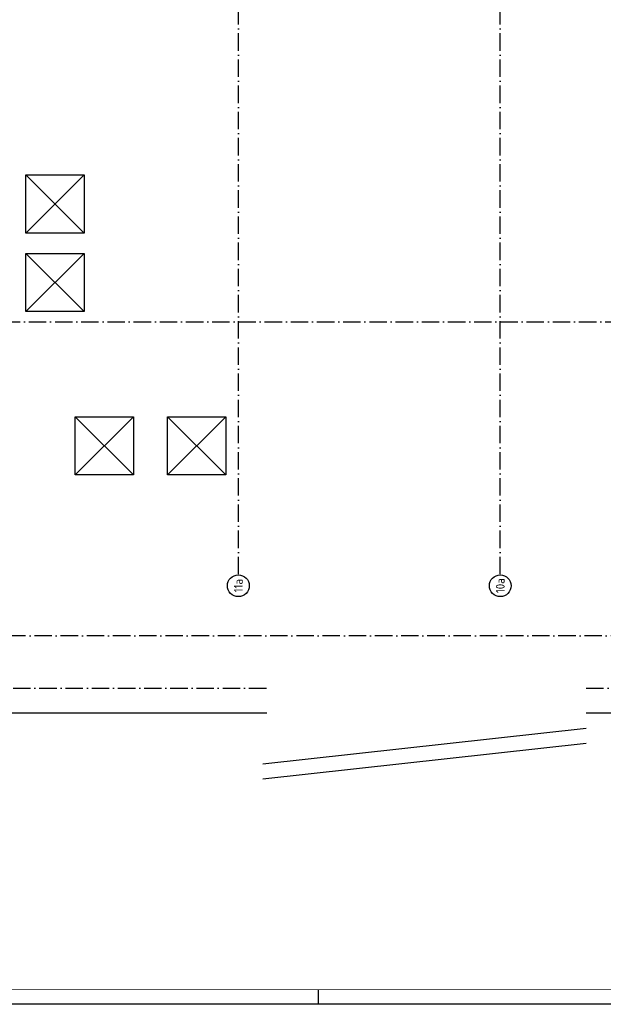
# Model space of a CAD drawing. Header units: millimetres. Extents: x 89505 to 240707, y 191 to 84291.
# Tile 7 of 50: x 144993 to 165045, y 191 to 34050. Entities that reach past the tile are written whole.
import ezdxf
from ezdxf.enums import TextEntityAlignment as Align

# ---------------------------------------------------------------- set-up
doc = ezdxf.new("R2010")
doc.units = ezdxf.units.MM
doc.header["$LTSCALE"] = 100
doc.linetypes.add('DASHDOT', pattern=[9, 6, -1.5, 0, -1.5])
doc.layers.get('0').update_dxf_attribs({"linetype": 'CONTINUOUS'})
for name, color, linetype in [('AL$7----_STRAMIEN', 1, 'DASHDOT'), ('AL27----_DAKEN', 7, 'CONTINUOUS'), ('LIJN025', 10, 'CONTINUOUS'), ('LIJN050', 90, 'CONTINUOUS'), ('TEKST25', 10, 'CONTINUOUS'), ('TEKST35', 50, 'CONTINUOUS'), ('TEKST50', 90, 'CONTINUOUS')]:
    doc.layers.add(name, color=color, linetype=linetype)
doc.styles.add('ISO', font='ISO.shx')
doc.styles.add('ROMAND', font='romand')
doc.styles.get("Standard").update_dxf_attribs({"font": 'iso.shx'})

# ---------------------------------------------------------------- blocks, each defined once
blk = doc.blocks.new('A0-GE')
at = {"layer": 'LIJN025'}
blk.add_line((645.5, 0), (645.5, 5), dxfattribs=at)
blk.add_lwpolyline([(1500, 841), (1500, 0), (0, 0), (0, 841)], close=True, dxfattribs=at)
at = {"layer": 'LIJN050', "const_width": 0.2}
blk.add_lwpolyline([(1495, 836), (25, 836), (25, 5), (1495, 5)], close=True, dxfattribs=at)
at = {"layer": 'TEKST25', "style": 'ROMAND', "width": 2.899115}
blk.add_attdef('STATUS', text='', height=2.5, dxfattribs=at).set_placement((1454, 71.5), (1493, 71.5), align=Align.FIT)
at = {"layer": 'TEKST25', "style": 'ISO'}
for tag, p in [('E', (1455.25, 66)), ('NAAM-E', (1466.75, 66)), ('DATUM-E', (1485, 66)), ('D', (1455.25, 61)), ('NAAM-D', (1466.75, 61)), ('DATUM-D', (1485, 61)), ('C', (1455.25, 56)), ('NAAM-C', (1466.75, 56)), ('DATUM-C', (1485, 56)), ('B', (1455.25, 51)), ('NAAM-B', (1466.75, 51)), ('DATUM-B', (1485, 51)), ('A', (1455.25, 46)), ('NAAM-A', (1466.75, 46)), ('DATUM-A', (1485, 46))]:
    blk.add_attdef(tag, text='', height=2.5, dxfattribs=at).set_placement(p, align=Align.CENTER)
for tag, p in [('DATUM', (1332.75, 36.25)), ('SCHAAL', (1368, 36.25)), ('GETEKEND', (1398.25, 36.25)), ('GECONTOL.', (1433, 36.25)), ('FORMAAT', (1463.25, 28.25))]:
    blk.add_attdef(tag, p, '', height=2.5, dxfattribs=at)
at = {"layer": 'TEKST35', "style": 'ISO'}
for tag, p in [('PROJECT', (1334.5, 72.5)), ('PLAATS', (1334.5, 63.5)), ('INSTALLATIE-REGEL1', (1334.5, 52.5)), ('INSTALLATIE-REGEL2', (1334.5, 43.5))]:
    blk.add_attdef(tag, p, '', height=4, dxfattribs=at)
blk.add_attdef('PROJ.NR.', text='', height=4, dxfattribs=at).set_placement((1481, 23), align=Align.CENTER)
at = {"layer": 'TEKST50', "style": 'ISO'}
blk.add_attdef('FILE-NAAM', text='', height=5, dxfattribs=at).set_placement((1473.5, 7.5), align=Align.CENTER)
blk = doc.blocks.new('1011')
at = {"layer": 'AL$7----_STRAMIEN', "color": 7, "linetype": 'Continuous'}
blk.add_circle((-750, 0), 750, dxfattribs=at)
at = {"layer": 'AL$7----_STRAMIEN', "color": 3, "linetype": 'Continuous'}
blk.add_attdef('STR-NAAM', text='', height=600, rotation=360, dxfattribs=at).set_placement((-750, 0), align=Align.MIDDLE)

msp = doc.modelspace()

# ---------------------------------------------------------------- linework, layer by layer
at = {"layer": 'AL$7----_STRAMIEN'}
for points in [[(152505, 14982), (152505, 45867)], [(161505, 14982), (161505, 45867)], [(143505, 23663), (171786, 23663)], [(134865, 11063), (153556, 11063)], [(164457, 11063), (174358, 11063)]]:
    msp.add_lwpolyline(points, dxfattribs=at)
at = {"layer": 'AL$7----_STRAMIEN', "color": 1}
msp.add_lwpolyline([(183901, 12863), (143805, 12863), (120711, 12863)], dxfattribs=at)
at = {"layer": 'AL27----_DAKEN', "color": 8}
for p, q in [((145205, 28713), (147205, 26713)), ((145205, 26713), (147205, 28713)), ((145205, 28713), (147205, 28713)), ((145205, 26713), (145205, 28713)), ((147205, 28713), (147205, 26713)), ((147205, 26713), (145205, 26713)), ((145205, 26013), (147205, 24013)), ((145205, 24013), (147205, 26013)), ((145205, 26013), (147205, 26013)), ((145205, 24013), (145205, 26013)), ((147205, 26013), (147205, 24013)), ((147205, 24013), (145205, 24013)), ((146903, 18393), (148903, 20393)), ((146903, 20393), (148903, 18393)), ((146903, 20393), (148903, 20393)), ((146903, 18393), (146903, 20393)), ((148903, 20393), (148903, 18393)), ((152070, 18393), (150070, 20393)), ((150070, 18393), (152070, 20393)), ((150070, 20393), (152070, 20393)), ((150070, 18393), (150070, 20393)), ((152070, 20393), (152070, 18393)), ((148903, 18393), (146903, 18393)), ((152070, 18393), (150070, 18393)), ((140255, 10209), (153483, 10209)), ((164457, 10209), (173755, 10209)), ((153350, 8462), (164459, 9687)), ((153350, 7948), (164459, 9173))]:
    msp.add_line(p, q, dxfattribs=at)

# ---------------------------------------------------------------- block references
at = {"xscale": 100, "yscale": 100, "zscale": 100}
msp.add_blockref('A0-GE', (90707, 191), dxfattribs=at)
at = {"layer": 'AL$7----_STRAMIEN', "xscale": 0.5, "yscale": 0.5, "zscale": 0.5, "rotation": 90}
for p, values in [((152505, 14960), {'STR-NAAM': '11a'}), ((161505, 14960), {'STR-NAAM': '10a'})]:
    msp.add_blockref('1011', p, dxfattribs=at).add_auto_attribs(values)

doc.saveas('drawing.dxf')
